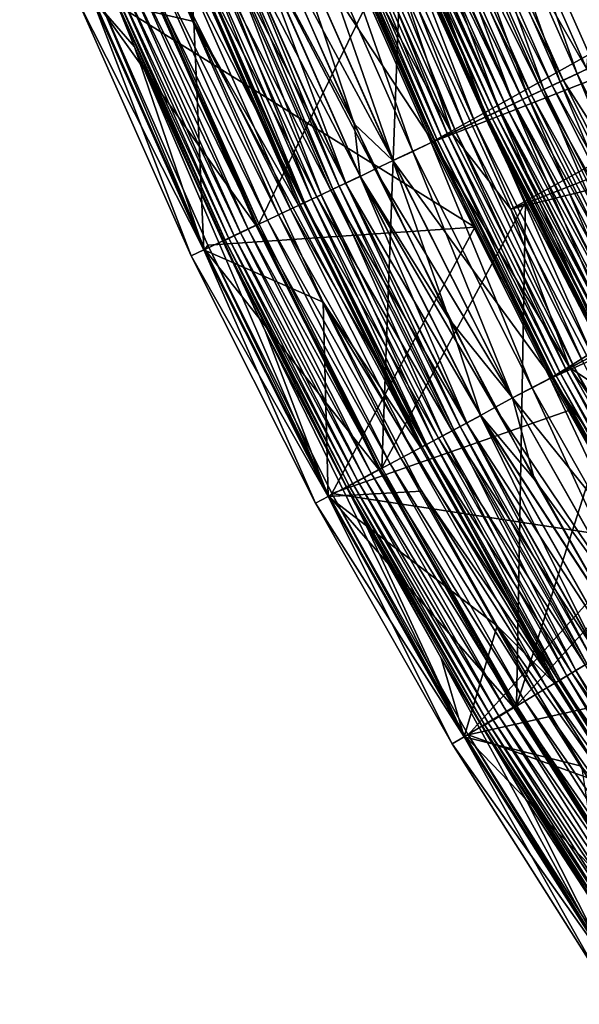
# Model space of a CAD drawing. Header units: metres. Extents: x -901 to 901, y -486 to 401.
# Tile 6 of 256: x -887 to -868, y -313 to -278. Entities that reach past the tile are written whole.
import ezdxf

# ---------------------------------------------------------------- set-up
doc = ezdxf.new("R2010")
doc.units = ezdxf.units.M

msp = doc.modelspace()

# ---------------------------------------------------------------- linework, layer by layer
at = {"layer": 'top'}
for points in [[(-870.985474, -271.255829, -617.90625), (-871.84082, -271.610138, -617.629578), (-867.317383, -279.53479, -617.90625)], [(-871.341309, -271.403229, -619.86853), (-870.722656, -271.146942, -619.966919), (-867.665527, -279.699463, -619.86853)], [(-867.317383, -279.53479, -617.90625), (-867.162903, -277.598694, -618), (-870.985474, -271.255829, -617.90625)], [(-870.722656, -271.146942, -619.966919), (-867.060181, -279.413116, -619.966919), (-867.665527, -279.699463, -619.86853)], [(-870.722656, -271.146942, -619.966919), (-867.162903, -277.598694, -620), (-867.060181, -279.413116, -619.966919)], [(-868.838867, -280.254517, -619.480652), (-872.540466, -271.899933, -619.480652), (-871.949524, -271.655151, -619.706055)], [(-871.84082, -271.610138, -617.629578), (-872.245361, -271.777679, -617.425049), (-868.154297, -279.930695, -617.629578)], [(-871.949524, -271.655151, -619.706055), (-871.341309, -271.403229, -619.86853), (-868.260681, -279.980988, -619.706055)], [(-868.260681, -279.980988, -619.706055), (-868.838867, -280.254517, -619.480652), (-871.949524, -271.655151, -619.706055)], [(-871.84082, -271.610138, -617.629578), (-868.154297, -279.930695, -617.629578), (-867.317383, -279.53479, -617.90625)], [(-871.341309, -271.403229, -619.86853), (-867.665527, -279.699463, -619.86853), (-868.260681, -279.980988, -619.706055)], [(-869.393799, -280.516998, -619.19397), (-873.107605, -272.134857, -619.19397), (-872.540466, -271.899933, -619.480652)], [(-872.989319, -272.085846, -616.894409), (-868.925781, -280.295624, -617.179138), (-872.629272, -271.936707, -617.179138)], [(-872.629272, -271.936707, -617.179138), (-868.55011, -280.11792, -617.425049), (-872.245361, -271.777679, -617.425049)], [(-872.629272, -271.936707, -617.179138), (-868.925781, -280.295624, -617.179138), (-868.55011, -280.11792, -617.425049)], [(-868.838867, -280.254517, -619.480652), (-869.393799, -280.516998, -619.19397), (-872.540466, -271.899933, -619.480652)], [(-872.245361, -271.777679, -617.425049), (-868.55011, -280.11792, -617.425049), (-868.154297, -279.930695, -617.629578)], [(-874.150635, -272.566895, -618.449951), (-873.645874, -272.357819, -618.849182), (-870.414368, -280.999756, -618.449951)], [(-869.899475, -280.756195, -616.218872), (-873.624451, -272.348907, -616.218872), (-873.893738, -272.46048, -615.834167)], [(-873.645874, -272.357819, -618.849182), (-873.107605, -272.134857, -619.19397), (-869.920471, -280.766144, -618.849182)], [(-873.645874, -272.357819, -618.849182), (-869.920471, -280.766144, -618.849182), (-870.414368, -280.999756, -618.449951)], [(-873.624451, -272.348907, -616.218872), (-869.603638, -280.616272, -616.573364), (-873.322083, -272.223694, -616.573364)], [(-873.624451, -272.348907, -616.218872), (-869.899475, -280.756195, -616.218872), (-869.603638, -280.616272, -616.573364)], [(-873.322083, -272.223694, -616.573364), (-869.278015, -280.46225, -616.894409), (-872.989319, -272.085846, -616.894409)], [(-873.322083, -272.223694, -616.573364), (-869.603638, -280.616272, -616.573364), (-869.278015, -280.46225, -616.894409)], [(-873.107605, -272.134857, -619.19397), (-869.393799, -280.516998, -619.19397), (-869.920471, -280.766144, -618.849182)], [(-872.989319, -272.085846, -616.894409), (-869.278015, -280.46225, -616.894409), (-868.925781, -280.295624, -617.179138)], [(-870.87085, -281.215698, -617.999878), (-874.617188, -272.760132, -617.999878), (-874.150635, -272.566895, -618.449951)], [(-870.736023, -281.151947, -614.5354), (-874.479431, -272.703064, -614.5354), (-874.594055, -272.750549, -614.067932)], [(-874.323547, -272.638519, -614.98877), (-874.479431, -272.703064, -614.5354), (-870.583557, -281.079803, -614.98877)], [(-874.479431, -272.703064, -614.5354), (-870.736023, -281.151947, -614.5354), (-870.583557, -281.079803, -614.98877)], [(-870.391785, -280.989105, -615.422974), (-874.127625, -272.557343, -615.422974), (-874.323547, -272.638519, -614.98877)], [(-870.583557, -281.079803, -614.98877), (-870.391785, -280.989105, -615.422974), (-874.323547, -272.638519, -614.98877)], [(-870.414368, -280.999756, -618.449951), (-870.87085, -281.215698, -617.999878), (-874.150635, -272.566895, -618.449951)], [(-873.893738, -272.46048, -615.834167), (-874.127625, -272.557343, -615.422974), (-870.162964, -280.880859, -615.834167)], [(-874.127625, -272.557343, -615.422974), (-870.391785, -280.989105, -615.422974), (-870.162964, -280.880859, -615.834167)], [(-870.162964, -280.880859, -615.834167), (-869.899475, -280.756195, -616.218872), (-873.893738, -272.46048, -615.834167)], [(-875.746521, -273.227936, -616.387024), (-875.41864, -273.092102, -616.963562), (-871.97583, -281.738403, -616.387024)], [(-875.41864, -273.092102, -616.963562), (-875.041077, -272.93573, -617.502808), (-871.655029, -281.586639, -616.963562)], [(-875.41864, -273.092102, -616.963562), (-871.655029, -281.586639, -616.963562), (-871.97583, -281.738403, -616.387024)], [(-871.285583, -281.411896, -617.502808), (-875.041077, -272.93573, -617.502808), (-874.617188, -272.760132, -617.999878)], [(-875.041077, -272.93573, -617.502808), (-871.285583, -281.411896, -617.502808), (-871.655029, -281.586639, -616.963562)], [(-874.594055, -272.750549, -614.067932), (-874.666626, -272.780609, -613.591614), (-870.848206, -281.204987, -614.067932)], [(-874.666626, -272.780609, -613.591614), (-873.888, -274.713715, -613.111694), (-870.919189, -281.238556, -613.591614)], [(-874.666626, -272.780609, -613.591614), (-870.919189, -281.238556, -613.591614), (-870.848206, -281.204987, -614.067932)], [(-870.87085, -281.215698, -617.999878), (-871.285583, -281.411896, -617.502808), (-874.617188, -272.760132, -617.999878)], [(-870.848206, -281.204987, -614.067932), (-870.736023, -281.151947, -614.5354), (-874.594055, -272.750549, -614.067932)], [(-876.400513, -273.49881, -614.487244), (-876.239807, -273.432251, -615.142639), (-872.615723, -282.041107, -614.487244)], [(-872.458496, -281.966705, -615.142639), (-876.239807, -273.432251, -615.142639), (-876.02124, -273.341736, -615.778259)], [(-876.239807, -273.432251, -615.142639), (-872.458496, -281.966705, -615.142639), (-872.615723, -282.041107, -614.487244)], [(-872.24469, -281.86557, -615.778259), (-876.02124, -273.341736, -615.778259), (-875.746521, -273.227936, -616.387024)], [(-872.24469, -281.86557, -615.778259), (-872.458496, -281.966705, -615.142639), (-876.02124, -273.341736, -615.778259)], [(-871.97583, -281.738403, -616.387024), (-872.24469, -281.86557, -615.778259), (-875.746521, -273.227936, -616.387024)], [(-876.502197, -273.540924, -613.819397), (-876.400513, -273.49881, -614.487244), (-872.71521, -282.088165, -613.819397)], [(-872.71521, -282.088165, -613.819397), (-875.726929, -275.499268, -613.146606), (-876.502197, -273.540924, -613.819397)], [(-876.400513, -273.49881, -614.487244), (-872.615723, -282.041107, -614.487244), (-872.71521, -282.088165, -613.819397)], [(-882.853394, -276.171661, -107.279144), (-878.932556, -285.016846, -107.279144), (-873.888, -274.713715, -613.111694)], [(-878.932556, -285.016846, -107.279144), (-874.582458, -293.659027, -107.279144), (-873.888, -274.713715, -613.111694)], [(-873.888, -274.713715, -613.111694), (-874.582458, -293.659027, -107.279144), (-869.498901, -284.24292, -613.111694)], [(-873.888, -274.713715, -613.111694), (-869.498901, -284.24292, -613.111694), (-870.919189, -281.238556, -613.591614)], [(-875.726929, -275.499268, -613.146606), (-871.290894, -285.130371, -613.146606), (-884.706909, -276.770447, -107.314049)], [(-871.290894, -285.130371, -613.146606), (-875.726929, -275.499268, -613.146606), (-872.71521, -282.088165, -613.819397)], [(-884.810852, -276.982483, -98), (-879.039856, -285.067627, -98), (-882.963013, -276.217102, -98)], [(-882.853394, -276.171661, -107.279144), (-882.963013, -276.217102, -98), (-878.932556, -285.016846, -107.279144)], [(-882.963013, -276.217102, -98), (-879.039856, -285.067627, -98), (-878.932556, -285.016846, -107.279144)], [(-884.810852, -276.982483, -98), (-884.706909, -276.770447, -107.314049), (-880.8479, -285.922729, -98)], [(-884.706909, -276.770447, -107.314049), (-880.742249, -285.774872, -107.314049), (-880.8479, -285.922729, -98)], [(-884.706909, -276.770447, -107.314049), (-871.290894, -285.130371, -613.146606), (-880.742249, -285.774872, -107.314049)], [(-884.810852, -276.982483, -98), (-880.8479, -285.922729, -98), (-879.039856, -285.067627, -98)], [(-868.260681, -279.980988, -619.706055), (-867.665527, -279.699463, -619.86853), (-864.165955, -288.109833, -619.706055)], [(-867.317383, -279.53479, -617.90625), (-868.154297, -279.930695, -617.629578), (-863.245728, -287.617859, -617.90625)], [(-867.665527, -279.699463, -619.86853), (-867.060181, -279.413116, -619.966919), (-863.585388, -287.799408, -619.86853)], [(-867.665527, -279.699463, -619.86853), (-863.585388, -287.799408, -619.86853), (-864.165955, -288.109833, -619.706055)], [(-864.730042, -288.411377, -619.480652), (-868.838867, -280.254517, -619.480652), (-868.260681, -279.980988, -619.706055)], [(-868.154297, -279.930695, -617.629578), (-868.55011, -280.11792, -617.425049), (-864.062195, -288.054352, -617.629578)], [(-864.165955, -288.109833, -619.706055), (-864.730042, -288.411377, -619.480652), (-868.260681, -279.980988, -619.706055)], [(-868.154297, -279.930695, -617.629578), (-864.062195, -288.054352, -617.629578), (-863.245728, -287.617859, -617.90625)], [(-865.271362, -288.700806, -619.19397), (-869.393799, -280.516998, -619.19397), (-868.838867, -280.254517, -619.480652)], [(-869.278015, -280.46225, -616.894409), (-864.814819, -288.456696, -617.179138), (-868.925781, -280.295624, -617.179138)], [(-868.925781, -280.295624, -617.179138), (-864.448303, -288.260773, -617.425049), (-868.55011, -280.11792, -617.425049)], [(-868.925781, -280.295624, -617.179138), (-864.814819, -288.456696, -617.179138), (-864.448303, -288.260773, -617.425049)], [(-864.730042, -288.411377, -619.480652), (-865.271362, -288.700806, -619.19397), (-868.838867, -280.254517, -619.480652)], [(-868.55011, -280.11792, -617.425049), (-864.448303, -288.260773, -617.425049), (-864.062195, -288.054352, -617.629578)], [(-870.414368, -280.999756, -618.449951), (-869.920471, -280.766144, -618.849182), (-866.266968, -289.233093, -618.449951)], [(-865.764709, -288.964539, -616.218872), (-869.899475, -280.756195, -616.218872), (-870.162964, -280.880859, -615.834167)], [(-869.920471, -280.766144, -618.849182), (-869.393799, -280.516998, -619.19397), (-865.785156, -288.975494, -618.849182)], [(-869.920471, -280.766144, -618.849182), (-865.785156, -288.975494, -618.849182), (-866.266968, -289.233093, -618.449951)], [(-869.899475, -280.756195, -616.218872), (-865.476074, -288.810242, -616.573364), (-869.603638, -280.616272, -616.573364)], [(-869.899475, -280.756195, -616.218872), (-865.764709, -288.964539, -616.218872), (-865.476074, -288.810242, -616.573364)], [(-869.603638, -280.616272, -616.573364), (-865.158447, -288.640442, -616.894409), (-869.278015, -280.46225, -616.894409)], [(-869.603638, -280.616272, -616.573364), (-865.476074, -288.810242, -616.573364), (-865.158447, -288.640442, -616.894409)], [(-869.393799, -280.516998, -619.19397), (-865.271362, -288.700806, -619.19397), (-865.785156, -288.975494, -618.849182)], [(-869.278015, -280.46225, -616.894409), (-865.158447, -288.640442, -616.894409), (-864.814819, -288.456696, -617.179138)], [(-866.712341, -289.471161, -617.999878), (-870.87085, -281.215698, -617.999878), (-870.414368, -280.999756, -618.449951)], [(-870.583557, -281.079803, -614.98877), (-870.736023, -281.151947, -614.5354), (-866.432068, -289.32132, -614.98877)], [(-866.244995, -289.221313, -615.422974), (-870.391785, -280.989105, -615.422974), (-870.583557, -281.079803, -614.98877)], [(-866.432068, -289.32132, -614.98877), (-866.244995, -289.221313, -615.422974), (-870.583557, -281.079803, -614.98877)], [(-866.266968, -289.233093, -618.449951), (-866.712341, -289.471161, -617.999878), (-870.414368, -280.999756, -618.449951)], [(-870.162964, -280.880859, -615.834167), (-870.391785, -280.989105, -615.422974), (-866.02179, -289.10199, -615.834167)], [(-870.391785, -280.989105, -615.422974), (-866.244995, -289.221313, -615.422974), (-866.02179, -289.10199, -615.834167)], [(-866.02179, -289.10199, -615.834167), (-865.764709, -288.964539, -616.218872), (-870.162964, -280.880859, -615.834167)], [(-871.655029, -281.586639, -616.963562), (-871.285583, -281.411896, -617.502808), (-867.477356, -289.880188, -616.963562)], [(-867.116943, -289.6875, -617.502808), (-871.285583, -281.411896, -617.502808), (-870.87085, -281.215698, -617.999878)], [(-871.285583, -281.411896, -617.502808), (-867.116943, -289.6875, -617.502808), (-867.477356, -289.880188, -616.963562)], [(-870.848206, -281.204987, -614.067932), (-870.919189, -281.238556, -613.591614), (-866.690247, -289.459381, -614.067932)], [(-870.919189, -281.238556, -613.591614), (-869.498901, -284.24292, -613.111694), (-866.75946, -289.496399, -613.591614)], [(-870.919189, -281.238556, -613.591614), (-866.75946, -289.496399, -613.591614), (-866.690247, -289.459381, -614.067932)], [(-866.712341, -289.471161, -617.999878), (-867.116943, -289.6875, -617.502808), (-870.87085, -281.215698, -617.999878)], [(-866.580811, -289.400879, -614.5354), (-870.736023, -281.151947, -614.5354), (-870.848206, -281.204987, -614.067932)], [(-866.690247, -289.459381, -614.067932), (-866.580811, -289.400879, -614.5354), (-870.848206, -281.204987, -614.067932)], [(-870.736023, -281.151947, -614.5354), (-866.580811, -289.400879, -614.5354), (-866.432068, -289.32132, -614.98877)], [(-868.052551, -290.187714, -615.778259), (-872.24469, -281.86557, -615.778259), (-871.97583, -281.738403, -616.387024)], [(-871.97583, -281.738403, -616.387024), (-871.655029, -281.586639, -616.963562), (-867.790344, -290.047485, -616.387024)], [(-867.790344, -290.047485, -616.387024), (-868.052551, -290.187714, -615.778259), (-871.97583, -281.738403, -616.387024)], [(-871.655029, -281.586639, -616.963562), (-867.477356, -289.880188, -616.963562), (-867.790344, -290.047485, -616.387024)], [(-872.71521, -282.088165, -613.819397), (-872.615723, -282.041107, -614.487244), (-868.511658, -290.433136, -613.819397)], [(-868.511658, -290.433136, -613.819397), (-871.290894, -285.130371, -613.146606), (-872.71521, -282.088165, -613.819397)], [(-872.615723, -282.041107, -614.487244), (-872.458496, -281.966705, -615.142639), (-868.414551, -290.381226, -614.487244)], [(-872.615723, -282.041107, -614.487244), (-868.414551, -290.381226, -614.487244), (-868.511658, -290.433136, -613.819397)], [(-868.261169, -290.299225, -615.142639), (-872.458496, -281.966705, -615.142639), (-872.24469, -281.86557, -615.778259)], [(-872.458496, -281.966705, -615.142639), (-868.261169, -290.299225, -615.142639), (-868.414551, -290.381226, -614.487244)], [(-868.052551, -290.187714, -615.778259), (-868.261169, -290.299225, -615.142639), (-872.24469, -281.86557, -615.778259)], [(-874.582458, -293.659027, -107.279144), (-869.813538, -302.077301, -107.279144), (-869.498901, -284.24292, -613.111694)], [(-869.498901, -284.24292, -613.111694), (-869.813538, -302.077301, -107.279144), (-866.165222, -290.666473, -613.111694)], [(-869.498901, -284.24292, -613.111694), (-866.165222, -290.666473, -613.111694), (-866.75946, -289.496399, -613.591614)], [(-880.8479, -285.922729, -98), (-874.687134, -293.714966, -98), (-879.039856, -285.067627, -98)], [(-871.290894, -285.130371, -613.146606), (-876.346313, -294.567963, -107.314049), (-880.742249, -285.774872, -107.314049)], [(-878.932556, -285.016846, -107.279144), (-879.039856, -285.067627, -98), (-874.582458, -293.659027, -107.279144)], [(-879.039856, -285.067627, -98), (-874.687134, -293.714966, -98), (-874.582458, -293.659027, -107.279144)], [(-871.290894, -285.130371, -613.146606), (-867.921997, -291.621796, -613.146606), (-876.346313, -294.567963, -107.314049)], [(-868.511658, -290.433136, -613.819397), (-867.921997, -291.621796, -613.146606), (-871.290894, -285.130371, -613.146606)], [(-880.8479, -285.922729, -98), (-880.742249, -285.774872, -107.314049), (-876.45105, -294.657776, -98)], [(-880.8479, -285.922729, -98), (-876.45105, -294.657776, -98), (-874.687134, -293.714966, -98)], [(-880.742249, -285.774872, -107.314049), (-876.346313, -294.567963, -107.314049), (-876.45105, -294.657776, -98)], [(-863.457825, -298.290436, -615.778259), (-868.052551, -290.187714, -615.778259), (-867.790344, -290.047485, -616.387024)], [(-867.790344, -290.047485, -616.387024), (-867.477356, -289.880188, -616.963562), (-863.202759, -298.137543, -616.387024)], [(-863.202759, -298.137543, -616.387024), (-863.457825, -298.290436, -615.778259), (-867.790344, -290.047485, -616.387024)], [(-868.511658, -290.433136, -613.819397), (-868.414551, -290.381226, -614.487244), (-863.904297, -298.558105, -613.819397)], [(-863.904297, -298.558105, -613.819397), (-865.322876, -296.247955, -613.146606), (-868.511658, -290.433136, -613.819397)], [(-865.322876, -296.247955, -613.146606), (-867.921997, -291.621796, -613.146606), (-868.511658, -290.433136, -613.819397)], [(-868.414551, -290.381226, -614.487244), (-868.261169, -290.299225, -615.142639), (-863.809875, -298.501526, -614.487244)], [(-868.414551, -290.381226, -614.487244), (-863.809875, -298.501526, -614.487244), (-863.904297, -298.558105, -613.819397)], [(-863.660645, -298.412048, -615.142639), (-868.261169, -290.299225, -615.142639), (-868.052551, -290.187714, -615.778259)], [(-868.261169, -290.299225, -615.142639), (-863.660645, -298.412048, -615.142639), (-863.809875, -298.501526, -614.487244)], [(-863.457825, -298.290436, -615.778259), (-863.660645, -298.412048, -615.142639), (-868.052551, -290.187714, -615.778259)], [(-869.813538, -302.077301, -107.279144), (-863.593323, -295.244293, -613.111694), (-866.165222, -290.666473, -613.111694)], [(-867.921997, -291.621796, -613.146606), (-865.322876, -296.247955, -613.146606), (-876.346313, -294.567963, -107.314049)], [(-874.582458, -293.659027, -107.279144), (-874.687134, -293.714966, -98), (-869.813538, -302.077301, -107.279144)], [(-876.45105, -294.657776, -98), (-869.915344, -302.138336, -98), (-874.687134, -293.714966, -98)], [(-874.687134, -293.714966, -98), (-869.915344, -302.138336, -98), (-869.813538, -302.077301, -107.279144)], [(-876.45105, -294.657776, -98), (-876.346313, -294.567963, -107.314049), (-871.630859, -303.166565, -98)], [(-876.45105, -294.657776, -98), (-871.630859, -303.166565, -98), (-869.915344, -302.138336, -98)], [(-876.346313, -294.567963, -107.314049), (-871.528687, -303.118561, -107.314049), (-871.630859, -303.166565, -98)], [(-876.346313, -294.567963, -107.314049), (-865.322876, -296.247955, -613.146606), (-871.528687, -303.118561, -107.314049)], [(-869.813538, -302.077301, -107.279144), (-864.637329, -310.251465, -107.279144), (-863.593323, -295.244293, -613.111694)], [(-865.322876, -296.247955, -613.146606), (-862.425171, -301.075378, -613.146606), (-871.528687, -303.118561, -107.314049)], [(-871.528687, -303.118561, -107.314049), (-862.425171, -301.075378, -613.146606), (-857.916626, -308.000275, -613.146606)], [(-871.630859, -303.166565, -98), (-864.736023, -310.317413, -98), (-869.915344, -302.138336, -98)], [(-869.813538, -302.077301, -107.279144), (-869.915344, -302.138336, -98), (-864.637329, -310.251465, -107.279144)], [(-869.915344, -302.138336, -98), (-864.736023, -310.317413, -98), (-864.637329, -310.251465, -107.279144)], [(-871.630859, -303.166565, -98), (-871.528687, -303.118561, -107.314049), (-866.398987, -311.428558, -98)], [(-871.630859, -303.166565, -98), (-866.398987, -311.428558, -98), (-864.736023, -310.317413, -98)], [(-871.528687, -303.118561, -107.314049), (-866.300659, -311.401764, -107.314049), (-866.398987, -311.428558, -98)], [(-871.528687, -303.118561, -107.314049), (-857.916626, -308.000275, -613.146606), (-866.300659, -311.401764, -107.314049)]]:
    msp.add_3dface(points, dxfattribs=at)
at = {"layer": 'top0'}
for points in [[(-828.724792, -257.528839, -32.47031), (-872.828491, -282.140686, -3.399924), (-876.485291, -273.91217, -3.399924)], [(-828.724792, -257.528839, -32.47031), (-827.292175, -260.656525, -32.469524), (-872.828491, -282.140686, -3.399924)], [(-870.017395, -284.498688, -0.803848), (-825.802856, -260.232513, -29.871416), (-874.420105, -274.93988, -0.803848)], [(-822.860046, -266.103302, -29.869116), (-825.802856, -260.232513, -29.871416), (-870.017395, -284.498688, -0.803848)], [(-827.292175, -260.656525, -32.469524), (-825.783569, -263.74826, -32.468487), (-872.828491, -282.140686, -3.399924)], [(-872.828491, -282.140686, -3.399924), (-825.783569, -263.74826, -32.468487), (-868.623962, -290.492249, -3.399924)], [(-825.783569, -263.74826, -32.468487), (-824.199768, -266.802155, -32.467205), (-868.623962, -290.492249, -3.399924)], [(-819.514832, -272.042908, -29.865801), (-822.860046, -266.103302, -29.869116), (-870.017395, -284.498688, -0.803848)], [(-868.623962, -290.492249, -3.399924), (-824.199768, -266.802155, -32.467205), (-822.541809, -269.816437, -32.465672)], [(-881.420349, -275.576935, -5.959025), (-881.231445, -277.849609, -87), (-885.247437, -267.673798, -87)], [(-881.231445, -277.849609, -87), (-884.845459, -276.995667, -87), (-885.247437, -267.673798, -87)], [(-883.339905, -278.750305, -5.947641), (-887.403076, -268.454834, -5.947641), (-884.845459, -276.995667, -87)], [(-887.403076, -268.454834, -5.947641), (-883.339905, -278.750305, -5.947641), (-884.160706, -276.712036, -5.365363)], [(-868.623962, -290.492249, -3.399924), (-822.541809, -269.816437, -32.465672), (-864.016663, -298.623444, -3.399924)], [(-819.514832, -272.042908, -29.865801), (-870.017395, -284.498688, -0.803848), (-866.673462, -290.941956, -0.803848)], [(-872.107422, -281.799591, -0.456723), (-875.881042, -273.282471, -0.456723), (-876.567688, -273.566895, -0.204445)], [(-872.107422, -281.799591, -0.456723), (-874.420105, -274.93988, -0.803848), (-875.881042, -273.282471, -0.456723)], [(-876.567688, -273.566895, -0.204445), (-878.00238, -274.161163), (-872.779236, -282.117371, -0.204445)], [(-872.779236, -282.117371, -0.204445), (-872.107422, -281.799591, -0.456723), (-876.567688, -273.566895, -0.204445)], [(-874.182373, -282.769135, -3), (-877.998657, -274.159637, -3), (-877.284912, -273.863953, -3.101714)], [(-873.481018, -282.449341, -3.101714), (-874.182373, -282.769135, -3), (-877.284912, -273.863953, -3.101714)], [(-877.284912, -273.863953, -3.101714), (-876.485291, -273.91217, -3.399924), (-873.481018, -282.449341, -3.101714)], [(-876.485291, -273.91217, -3.399924), (-872.828491, -282.140686, -3.399924), (-873.481018, -282.449341, -3.101714)], [(-879.196594, -274.655823, -3.056892), (-878.662598, -274.434631, -3), (-874.83197, -283.076385, -3)], [(-875.562561, -281.478333), (-878.648926, -274.428955), (-879.187134, -274.651917, -0.028766)], [(-877.998657, -274.159637, -3), (-874.182373, -282.769135, -3), (-878.662598, -274.434631, -3)], [(-878.662598, -274.434631, -3), (-874.182373, -282.769135, -3), (-874.83197, -283.076385, -3)], [(-878.00238, -274.161163), (-878.648926, -274.428955), (-875.562561, -281.478333)], [(-878.00238, -274.161163), (-875.562561, -281.478333), (-874.185974, -282.770844)], [(-878.00238, -274.161163), (-874.185974, -282.770844), (-872.779236, -282.117371, -0.204445)], [(-879.187134, -274.651917, -0.028766), (-879.722229, -274.873535, -0.114353), (-875.342285, -283.329773, -0.028766)], [(-875.856262, -283.572906, -3.22474), (-879.712402, -274.869476, -3.22474), (-879.196594, -274.655823, -3.056892)], [(-879.196594, -274.655823, -3.056892), (-874.83197, -283.076385, -3), (-875.351501, -283.334167, -3.056892)], [(-875.856262, -283.572906, -3.22474), (-879.196594, -274.655823, -3.056892), (-875.351501, -283.334167, -3.056892)], [(-875.342285, -283.329773, -0.028766), (-875.562561, -281.478333), (-879.187134, -274.651917, -0.028766)], [(-880.24823, -275.091431, -0.255695), (-880.759094, -275.303009, -0.451727), (-876.380493, -283.820892, -0.255695)], [(-876.72876, -283.985657, -3.865118), (-880.604187, -275.238861, -3.865118), (-880.187439, -275.066254, -3.497899)], [(-879.722229, -274.873535, -0.114353), (-880.24823, -275.091431, -0.255695), (-875.865845, -283.577454, -0.114353)], [(-880.24823, -275.091431, -0.255695), (-876.380493, -283.820892, -0.255695), (-875.865845, -283.577454, -0.114353)], [(-876.321045, -283.792786, -3.497899), (-880.187439, -275.066254, -3.497899), (-879.956238, -274.970459, -3.348771)], [(-876.72876, -283.985657, -3.865118), (-880.187439, -275.066254, -3.497899), (-876.321045, -283.792786, -3.497899)], [(-876.094788, -283.68576, -3.348771), (-879.956238, -274.970459, -3.348771), (-879.712402, -274.869476, -3.22474)], [(-876.321045, -283.792786, -3.497899), (-879.956238, -274.970459, -3.348771), (-876.094788, -283.68576, -3.348771)], [(-879.722229, -274.873535, -0.114353), (-875.865845, -283.577454, -0.114353), (-875.342285, -283.329773, -0.028766)], [(-876.094788, -283.68576, -3.348771), (-879.712402, -274.869476, -3.22474), (-875.856262, -283.572906, -3.22474)], [(-870.017395, -284.498688, -0.803848), (-874.420105, -274.93988, -0.803848), (-872.107422, -281.799591, -0.456723)], [(-881.249084, -275.505981, -0.70103), (-881.713867, -275.698517, -1.000777), (-877.359802, -284.284149, -0.70103)], [(-881.203552, -275.487122, -4.82471), (-877.471375, -284.336914, -5.381563), (-881.363098, -275.553223, -5.381563)], [(-880.759094, -275.303009, -0.451727), (-881.249084, -275.505981, -0.70103), (-876.880371, -284.057343, -0.451727)], [(-881.249084, -275.505981, -0.70103), (-877.359802, -284.284149, -0.70103), (-876.880371, -284.057343, -0.451727)], [(-880.947083, -275.38089, -4.312942), (-877.315247, -284.263062, -4.82471), (-881.203552, -275.487122, -4.82471)], [(-881.203552, -275.487122, -4.82471), (-877.315247, -284.263062, -4.82471), (-877.471375, -284.336914, -5.381563)], [(-877.06427, -284.144348, -4.312942), (-880.947083, -275.38089, -4.312942), (-880.604187, -275.238861, -3.865118)], [(-877.315247, -284.263062, -4.82471), (-880.947083, -275.38089, -4.312942), (-877.06427, -284.144348, -4.312942)], [(-880.759094, -275.303009, -0.451727), (-876.880371, -284.057343, -0.451727), (-876.380493, -283.820892, -0.255695)], [(-877.06427, -284.144348, -4.312942), (-880.604187, -275.238861, -3.865118), (-876.72876, -283.985657, -3.865118)], [(-882.149353, -275.878906, -1.34779), (-882.551453, -276.045471, -1.738888), (-878.240723, -284.700836, -1.34779)], [(-881.713867, -275.698517, -1.000777), (-882.149353, -275.878906, -1.34779), (-877.814575, -284.499268, -1.000777)], [(-882.149353, -275.878906, -1.34779), (-878.240723, -284.700836, -1.34779), (-877.814575, -284.499268, -1.000777)], [(-881.713867, -275.698517, -1.000777), (-877.814575, -284.499268, -1.000777), (-877.359802, -284.284149, -0.70103)], [(-877.530334, -284.352631, -5.959025), (-881.420349, -275.576935, -5.959025), (-881.363098, -275.553223, -5.381563)], [(-881.420349, -275.576935, -5.959025), (-877.530334, -284.352631, -5.959025), (-881.231445, -277.849609, -87)], [(-881.363098, -275.553223, -5.381563), (-877.471375, -284.336914, -5.381563), (-877.530334, -284.352631, -5.959025)], [(-882.916321, -276.196564, -2.170691), (-883.240662, -276.330933, -2.639013), (-878.991089, -285.055786, -2.170691)], [(-882.551453, -276.045471, -1.738888), (-882.916321, -276.196564, -2.170691), (-878.634155, -284.886932, -1.738888)], [(-882.916321, -276.196564, -2.170691), (-878.991089, -285.055786, -2.170691), (-878.634155, -284.886932, -1.738888)], [(-882.551453, -276.045471, -1.738888), (-878.634155, -284.886932, -1.738888), (-878.240723, -284.700836, -1.34779)], [(-883.756287, -276.544495, -3.667668), (-883.941833, -276.621368, -4.218875), (-879.812927, -285.44458, -3.667668)], [(-883.521667, -276.447327, -3.139467), (-883.756287, -276.544495, -3.667668), (-879.583435, -285.335999, -3.139467)], [(-883.756287, -276.544495, -3.667668), (-879.812927, -285.44458, -3.667668), (-879.583435, -285.335999, -3.139467)], [(-883.240662, -276.330933, -2.639013), (-883.521667, -276.447327, -3.139467), (-879.308472, -285.205933, -2.639013)], [(-883.521667, -276.447327, -3.139467), (-879.583435, -285.335999, -3.139467), (-879.308472, -285.205933, -2.639013)], [(-883.240662, -276.330933, -2.639013), (-879.308472, -285.205933, -2.639013), (-878.991089, -285.055786, -2.170691)], [(-884.076965, -276.677338, -4.786941), (-884.160706, -276.712036, -5.365363), (-880.12677, -285.593018, -4.786941)], [(-884.160706, -276.712036, -5.365363), (-880.208679, -285.631775, -5.365363), (-880.12677, -285.593018, -4.786941)], [(-884.160706, -276.712036, -5.365363), (-883.339905, -278.750305, -5.947641), (-880.208679, -285.631775, -5.365363)], [(-883.941833, -276.621368, -4.218875), (-884.076965, -276.677338, -4.786941), (-879.994507, -285.530457, -4.218875)], [(-884.076965, -276.677338, -4.786941), (-880.12677, -285.593018, -4.786941), (-879.994507, -285.530457, -4.218875)], [(-883.941833, -276.621368, -4.218875), (-879.994507, -285.530457, -4.218875), (-879.812927, -285.44458, -3.667668)], [(-880.881775, -285.937714, -87), (-884.845459, -276.995667, -87), (-881.231445, -277.849609, -87)], [(-883.339905, -278.750305, -5.947641), (-884.845459, -276.995667, -87), (-880.881775, -285.937714, -87)], [(-877.530334, -284.352631, -5.959025), (-873.214417, -292.92688, -5.959025), (-881.231445, -277.849609, -87)], [(-881.231445, -277.849609, -87), (-873.214417, -292.92688, -5.959025), (-876.654785, -287.785858, -87)], [(-876.654785, -287.785858, -87), (-880.881775, -285.937714, -87), (-881.231445, -277.849609, -87)], [(-878.709412, -288.803375, -5.947641), (-883.339905, -278.750305, -5.947641), (-876.484009, -294.6745, -87)], [(-876.484009, -294.6745, -87), (-883.339905, -278.750305, -5.947641), (-880.881775, -285.937714, -87)], [(-883.339905, -278.750305, -5.947641), (-878.709412, -288.803375, -5.947641), (-880.208679, -285.631775, -5.365363)], [(-872.197021, -288.398773), (-875.562561, -281.478333), (-875.342285, -283.329773, -0.028766)], [(-875.562561, -281.478333), (-872.197021, -288.398773), (-874.185974, -282.770844)], [(-867.91864, -290.115173, -0.456723), (-872.107422, -281.799591, -0.456723), (-872.779236, -282.117371, -0.204445)], [(-867.91864, -290.115173, -0.456723), (-870.017395, -284.498688, -0.803848), (-872.107422, -281.799591, -0.456723)], [(-872.779236, -282.117371, -0.204445), (-874.185974, -282.770844), (-868.574036, -290.465576, -0.204445)], [(-873.481018, -282.449341, -3.101714), (-872.828491, -282.140686, -3.399924), (-869.258667, -290.831573, -3.101714)], [(-872.828491, -282.140686, -3.399924), (-868.623962, -290.492249, -3.399924), (-869.258667, -290.831573, -3.101714)], [(-868.574036, -290.465576, -0.204445), (-867.91864, -290.115173, -0.456723), (-872.779236, -282.117371, -0.204445)], [(-869.948181, -291.181, -3), (-874.182373, -282.769135, -3), (-873.481018, -282.449341, -3.101714)], [(-869.258667, -290.831573, -3.101714), (-869.948181, -291.181, -3), (-873.481018, -282.449341, -3.101714)], [(-874.182373, -282.769135, -3), (-869.948181, -291.181, -3), (-874.83197, -283.076385, -3)], [(-874.185974, -282.770844), (-872.197021, -288.398773), (-869.95166, -291.182892)], [(-874.185974, -282.770844), (-869.95166, -291.182892), (-868.574036, -290.465576, -0.204445)], [(-874.83197, -283.076385, -3), (-870.581909, -291.519775, -3), (-875.351501, -283.334167, -3.056892)], [(-874.83197, -283.076385, -3), (-869.948181, -291.181, -3), (-870.581909, -291.519775, -3)], [(-875.342285, -283.329773, -0.028766), (-875.865845, -283.577454, -0.114353), (-871.074402, -291.802338, -0.028766)], [(-871.575806, -292.070404, -3.22474), (-875.856262, -283.572906, -3.22474), (-875.351501, -283.334167, -3.056892)], [(-875.351501, -283.334167, -3.056892), (-870.581909, -291.519775, -3), (-871.083435, -291.807159, -3.056892)], [(-871.575806, -292.070404, -3.22474), (-875.351501, -283.334167, -3.056892), (-871.083435, -291.807159, -3.056892)], [(-871.074402, -291.802338, -0.028766), (-872.197021, -288.398773), (-875.342285, -283.329773, -0.028766)], [(-876.380493, -283.820892, -0.255695), (-876.880371, -284.057343, -0.451727), (-872.08728, -292.343811, -0.255695)], [(-872.427002, -292.525482, -3.865118), (-876.72876, -283.985657, -3.865118), (-876.321045, -283.792786, -3.497899)], [(-875.865845, -283.577454, -0.114353), (-876.380493, -283.820892, -0.255695), (-871.585205, -292.075409, -0.114353)], [(-876.380493, -283.820892, -0.255695), (-872.08728, -292.343811, -0.255695), (-871.585205, -292.075409, -0.114353)], [(-872.029236, -292.312805, -3.497899), (-876.321045, -283.792786, -3.497899), (-876.094788, -283.68576, -3.348771)], [(-872.427002, -292.525482, -3.865118), (-876.321045, -283.792786, -3.497899), (-872.029236, -292.312805, -3.497899)], [(-871.808533, -292.194794, -3.348771), (-876.094788, -283.68576, -3.348771), (-875.856262, -283.572906, -3.22474)], [(-872.029236, -292.312805, -3.497899), (-876.094788, -283.68576, -3.348771), (-871.808533, -292.194794, -3.348771)], [(-875.865845, -283.577454, -0.114353), (-871.585205, -292.075409, -0.114353), (-871.074402, -291.802338, -0.028766)], [(-871.808533, -292.194794, -3.348771), (-875.856262, -283.572906, -3.22474), (-871.575806, -292.070404, -3.22474)], [(-876.880371, -284.057343, -0.451727), (-877.359802, -284.284149, -0.70103), (-872.57489, -292.604523, -0.451727)], [(-872.999146, -292.83136, -4.82471), (-877.315247, -284.263062, -4.82471), (-877.06427, -284.144348, -4.312942)], [(-872.754333, -292.700439, -4.312942), (-877.06427, -284.144348, -4.312942), (-876.72876, -283.985657, -3.865118)], [(-872.999146, -292.83136, -4.82471), (-877.06427, -284.144348, -4.312942), (-872.754333, -292.700439, -4.312942)], [(-876.880371, -284.057343, -0.451727), (-872.57489, -292.604523, -0.451727), (-872.08728, -292.343811, -0.255695)], [(-872.754333, -292.700439, -4.312942), (-876.72876, -283.985657, -3.865118), (-872.427002, -292.525482, -3.865118)], [(-877.814575, -284.499268, -1.000777), (-878.240723, -284.700836, -1.34779), (-873.486328, -293.091797, -1.000777)], [(-877.359802, -284.284149, -0.70103), (-877.814575, -284.499268, -1.000777), (-873.042664, -292.854584, -0.70103)], [(-877.814575, -284.499268, -1.000777), (-873.486328, -293.091797, -1.000777), (-873.042664, -292.854584, -0.70103)], [(-877.471375, -284.336914, -5.381563), (-873.214417, -292.92688, -5.959025), (-877.530334, -284.352631, -5.959025)], [(-877.315247, -284.263062, -4.82471), (-873.151489, -292.912781, -5.381563), (-877.471375, -284.336914, -5.381563)], [(-877.471375, -284.336914, -5.381563), (-873.151489, -292.912781, -5.381563), (-873.214417, -292.92688, -5.959025)], [(-877.359802, -284.284149, -0.70103), (-873.042664, -292.854584, -0.70103), (-872.57489, -292.604523, -0.451727)], [(-873.151489, -292.912781, -5.381563), (-877.315247, -284.263062, -4.82471), (-872.999146, -292.83136, -4.82471)], [(-867.91864, -290.115173, -0.456723), (-866.673462, -290.941956, -0.803848), (-870.017395, -284.498688, -0.803848)], [(-878.634155, -284.886932, -1.738888), (-878.991089, -285.055786, -2.170691), (-874.285828, -293.519226, -1.738888)], [(-878.240723, -284.700836, -1.34779), (-878.634155, -284.886932, -1.738888), (-873.901978, -293.314026, -1.34779)], [(-878.634155, -284.886932, -1.738888), (-874.285828, -293.519226, -1.738888), (-873.901978, -293.314026, -1.34779)], [(-878.240723, -284.700836, -1.34779), (-873.901978, -293.314026, -1.34779), (-873.486328, -293.091797, -1.000777)], [(-879.308472, -285.205933, -2.639013), (-879.583435, -285.335999, -3.139467), (-874.943665, -293.870941, -2.639013)], [(-878.991089, -285.055786, -2.170691), (-879.308472, -285.205933, -2.639013), (-874.634033, -293.705383, -2.170691)], [(-879.308472, -285.205933, -2.639013), (-874.943665, -293.870941, -2.639013), (-874.634033, -293.705383, -2.170691)], [(-878.991089, -285.055786, -2.170691), (-874.634033, -293.705383, -2.170691), (-874.285828, -293.519226, -1.738888)], [(-880.12677, -285.593018, -4.786941), (-880.208679, -285.631775, -5.365363), (-875.741943, -294.297729, -4.786941)], [(-880.208679, -285.631775, -5.365363), (-875.821899, -294.340454, -5.365363), (-875.741943, -294.297729, -4.786941)], [(-880.208679, -285.631775, -5.365363), (-878.709412, -288.803375, -5.947641), (-875.821899, -294.340454, -5.365363)], [(-879.994507, -285.530457, -4.218875), (-880.12677, -285.593018, -4.786941), (-875.612915, -294.228729, -4.218875)], [(-880.12677, -285.593018, -4.786941), (-875.741943, -294.297729, -4.786941), (-875.612915, -294.228729, -4.218875)], [(-879.812927, -285.44458, -3.667668), (-879.994507, -285.530457, -4.218875), (-875.435791, -294.134033, -3.667668)], [(-879.994507, -285.530457, -4.218875), (-875.612915, -294.228729, -4.218875), (-875.435791, -294.134033, -3.667668)], [(-879.583435, -285.335999, -3.139467), (-879.812927, -285.44458, -3.667668), (-875.211914, -294.014313, -3.139467)], [(-879.812927, -285.44458, -3.667668), (-875.435791, -294.134033, -3.667668), (-875.211914, -294.014313, -3.139467)], [(-879.583435, -285.335999, -3.139467), (-875.211914, -294.014313, -3.139467), (-874.943665, -293.870941, -2.639013)], [(-876.484009, -294.6745, -87), (-880.881775, -285.937714, -87), (-876.654785, -287.785858, -87)], [(-873.214417, -292.92688, -5.959025), (-868.482971, -301.279022, -5.959025), (-876.654785, -287.785858, -87)], [(-876.654785, -287.785858, -87), (-868.482971, -301.279022, -5.959025), (-873.18042, -294.480408, -87)], [(-873.18042, -294.480408, -87), (-876.484009, -294.6745, -87), (-876.654785, -287.785858, -87)], [(-871.074402, -291.802338, -0.028766), (-869.17511, -294.073578), (-872.197021, -288.398773)], [(-872.197021, -288.398773), (-869.17511, -294.073578), (-869.95166, -291.182892)], [(-871.662903, -303.184967, -87), (-875.194641, -295.575745, -5.947641), (-878.709412, -288.803375, -5.947641)], [(-871.662903, -303.184967, -87), (-878.709412, -288.803375, -5.947641), (-876.484009, -294.6745, -87)], [(-878.709412, -288.803375, -5.947641), (-875.194641, -295.575745, -5.947641), (-875.821899, -294.340454, -5.365363)], [(-863.327515, -298.211517, -0.456723), (-867.91864, -290.115173, -0.456723), (-868.574036, -290.465576, -0.204445)], [(-863.327515, -298.211517, -0.456723), (-864.093689, -295.533813, -0.803848), (-867.91864, -290.115173, -0.456723)], [(-864.093689, -295.533813, -0.803848), (-866.673462, -290.941956, -0.803848), (-867.91864, -290.115173, -0.456723)], [(-868.574036, -290.465576, -0.204445), (-869.95166, -291.182892), (-863.964905, -298.593658, -0.204445)], [(-869.258667, -290.831573, -3.101714), (-868.623962, -290.492249, -3.399924), (-864.630737, -298.992828, -3.101714)], [(-868.623962, -290.492249, -3.399924), (-864.016663, -298.623444, -3.399924), (-864.630737, -298.992828, -3.101714)], [(-863.964905, -298.593658, -0.204445), (-863.327515, -298.211517, -0.456723), (-868.574036, -290.465576, -0.204445)], [(-865.306335, -299.375, -3), (-869.948181, -291.181, -3), (-869.258667, -290.831573, -3.101714)], [(-864.630737, -298.992828, -3.101714), (-865.306335, -299.375, -3), (-869.258667, -290.831573, -3.101714)], [(-869.948181, -291.181, -3), (-865.306335, -299.375, -3), (-870.581909, -291.519775, -3)], [(-869.95166, -291.182892), (-869.17511, -294.073578), (-865.309753, -299.377045)], [(-869.95166, -291.182892), (-865.309753, -299.377045), (-863.964905, -298.593658, -0.204445)], [(-870.581909, -291.519775, -3), (-865.922729, -299.744446, -3), (-871.083435, -291.807159, -3.056892)], [(-870.581909, -291.519775, -3), (-865.306335, -299.375, -3), (-865.922729, -299.744446, -3)], [(-871.074402, -291.802338, -0.028766), (-871.585205, -292.075409, -0.114353), (-866.396606, -300.051514, -0.028766)], [(-866.884277, -300.343842, -3.22474), (-871.575806, -292.070404, -3.22474), (-871.083435, -291.807159, -3.056892)], [(-871.083435, -291.807159, -3.056892), (-865.922729, -299.744446, -3), (-866.405396, -300.056763, -3.056892)], [(-866.884277, -300.343842, -3.22474), (-871.083435, -291.807159, -3.056892), (-866.405396, -300.056763, -3.056892)], [(-866.396606, -300.051514, -0.028766), (-866.06665, -299.475098), (-871.074402, -291.802338, -0.028766)], [(-866.06665, -299.475098), (-869.17511, -294.073578), (-871.074402, -291.802338, -0.028766)], [(-871.585205, -292.075409, -0.114353), (-872.08728, -292.343811, -0.255695), (-866.893372, -300.349304, -0.114353)], [(-867.325256, -300.608246, -3.497899), (-872.029236, -292.312805, -3.497899), (-871.808533, -292.194794, -3.348771)], [(-867.110596, -300.479523, -3.348771), (-871.808533, -292.194794, -3.348771), (-871.575806, -292.070404, -3.22474)], [(-867.325256, -300.608246, -3.497899), (-871.808533, -292.194794, -3.348771), (-867.110596, -300.479523, -3.348771)], [(-871.585205, -292.075409, -0.114353), (-866.893372, -300.349304, -0.114353), (-866.396606, -300.051514, -0.028766)], [(-867.110596, -300.479523, -3.348771), (-871.575806, -292.070404, -3.22474), (-866.884277, -300.343842, -3.22474)], [(-872.57489, -292.604523, -0.451727), (-873.042664, -292.854584, -0.70103), (-867.855896, -300.926361, -0.451727)], [(-868.030396, -301.030975, -4.312942), (-872.754333, -292.700439, -4.312942), (-872.427002, -292.525482, -3.865118)], [(-872.08728, -292.343811, -0.255695), (-872.57489, -292.604523, -0.451727), (-867.381653, -300.642059, -0.255695)], [(-872.57489, -292.604523, -0.451727), (-867.855896, -300.926361, -0.451727), (-867.381653, -300.642059, -0.255695)], [(-867.712097, -300.840149, -3.865118), (-872.427002, -292.525482, -3.865118), (-872.029236, -292.312805, -3.497899)], [(-868.030396, -301.030975, -4.312942), (-872.427002, -292.525482, -3.865118), (-867.712097, -300.840149, -3.865118)], [(-872.08728, -292.343811, -0.255695), (-867.381653, -300.642059, -0.255695), (-866.893372, -300.349304, -0.114353)], [(-867.712097, -300.840149, -3.865118), (-872.029236, -292.312805, -3.497899), (-867.325256, -300.608246, -3.497899)], [(-873.042664, -292.854584, -0.70103), (-873.486328, -293.091797, -1.000777), (-868.310791, -301.199097, -0.70103)], [(-873.151489, -292.912781, -5.381563), (-868.482971, -301.279022, -5.959025), (-873.214417, -292.92688, -5.959025)], [(-868.416626, -301.262543, -5.381563), (-873.151489, -292.912781, -5.381563), (-872.999146, -292.83136, -4.82471)], [(-868.482971, -301.279022, -5.959025), (-873.151489, -292.912781, -5.381563), (-868.416626, -301.262543, -5.381563)], [(-873.042664, -292.854584, -0.70103), (-868.310791, -301.199097, -0.70103), (-867.855896, -300.926361, -0.451727)], [(-868.268494, -301.173737, -4.82471), (-872.999146, -292.83136, -4.82471), (-872.754333, -292.700439, -4.312942)], [(-868.416626, -301.262543, -5.381563), (-872.999146, -292.83136, -4.82471), (-868.268494, -301.173737, -4.82471)], [(-868.268494, -301.173737, -4.82471), (-872.754333, -292.700439, -4.312942), (-868.030396, -301.030975, -4.312942)], [(-873.901978, -293.314026, -1.34779), (-874.285828, -293.519226, -1.738888), (-869.146545, -301.700134, -1.34779)], [(-873.486328, -293.091797, -1.000777), (-873.901978, -293.314026, -1.34779), (-868.742249, -301.457764, -1.000777)], [(-873.901978, -293.314026, -1.34779), (-869.146545, -301.700134, -1.34779), (-868.742249, -301.457764, -1.000777)], [(-873.486328, -293.091797, -1.000777), (-868.742249, -301.457764, -1.000777), (-868.310791, -301.199097, -0.70103)], [(-874.285828, -293.519226, -1.738888), (-874.634033, -293.705383, -2.170691), (-869.519836, -301.92392, -1.738888)], [(-874.285828, -293.519226, -1.738888), (-869.519836, -301.92392, -1.738888), (-869.146545, -301.700134, -1.34779)], [(-875.211914, -294.014313, -3.139467), (-875.435791, -294.134033, -3.667668), (-870.420471, -302.463867, -3.139467)], [(-874.943665, -293.870941, -2.639013), (-875.211914, -294.014313, -3.139467), (-870.159607, -302.307495, -2.639013)], [(-875.211914, -294.014313, -3.139467), (-870.420471, -302.463867, -3.139467), (-870.159607, -302.307495, -2.639013)], [(-874.634033, -293.705383, -2.170691), (-874.943665, -293.870941, -2.639013), (-869.858521, -302.126953, -2.170691)], [(-874.943665, -293.870941, -2.639013), (-870.159607, -302.307495, -2.639013), (-869.858521, -302.126953, -2.170691)], [(-874.634033, -293.705383, -2.170691), (-869.858521, -302.126953, -2.170691), (-869.519836, -301.92392, -1.738888)], [(-875.741943, -294.297729, -4.786941), (-875.821899, -294.340454, -5.365363), (-870.935974, -302.772949, -4.786941)], [(-875.821899, -294.340454, -5.365363), (-871.013733, -302.81955, -5.365363), (-870.935974, -302.772949, -4.786941)], [(-875.821899, -294.340454, -5.365363), (-875.194641, -295.575745, -5.947641), (-872.483032, -300.40213, -5.947641)], [(-875.821899, -294.340454, -5.365363), (-872.483032, -300.40213, -5.947641), (-871.013733, -302.81955, -5.365363)], [(-875.612915, -294.228729, -4.218875), (-875.741943, -294.297729, -4.786941), (-870.810486, -302.697693, -4.218875)], [(-875.741943, -294.297729, -4.786941), (-870.935974, -302.772949, -4.786941), (-870.810486, -302.697693, -4.218875)], [(-875.435791, -294.134033, -3.667668), (-875.612915, -294.228729, -4.218875), (-870.638245, -302.594421, -3.667668)], [(-875.612915, -294.228729, -4.218875), (-870.810486, -302.697693, -4.218875), (-870.638245, -302.594421, -3.667668)], [(-875.435791, -294.134033, -3.667668), (-870.638245, -302.594421, -3.667668), (-870.420471, -302.463867, -3.139467)], [(-869.17511, -294.073578), (-866.06665, -299.475098), (-865.309753, -299.377045)], [(-876.484009, -294.6745, -87), (-873.18042, -294.480408, -87), (-870.5, -299.251373, -87)], [(-871.662903, -303.184967, -87), (-876.484009, -294.6745, -87), (-870.5, -299.251373, -87)], [(-868.482971, -301.279022, -5.959025), (-870.5, -299.251373, -87), (-873.18042, -294.480408, -87)], [(-872.483032, -300.40213, -5.947641), (-875.194641, -295.575745, -5.947641), (-871.662903, -303.184967, -87)], [(-871.662903, -303.184967, -87), (-870.5, -299.251373, -87), (-867.511536, -304.229919, -87)], [(-868.482971, -301.279022, -5.959025), (-863.347473, -309.388947, -5.959025), (-870.5, -299.251373, -87)], [(-863.347473, -309.388947, -5.959025), (-867.511536, -304.229919, -87), (-870.5, -299.251373, -87)], [(-869.4599, -305.438568, -5.947641), (-872.483032, -300.40213, -5.947641), (-866.429993, -311.448639, -87)], [(-866.429993, -311.448639, -87), (-872.483032, -300.40213, -5.947641), (-871.662903, -303.184967, -87)], [(-872.483032, -300.40213, -5.947641), (-869.4599, -305.438568, -5.947641), (-871.013733, -302.81955, -5.365363)], [(-867.381653, -300.642059, -0.255695), (-867.855896, -300.926361, -0.451727), (-862.276794, -308.697449, -0.255695)], [(-862.597107, -308.91153, -3.865118), (-867.712097, -300.840149, -3.865118), (-867.325256, -300.608246, -3.497899)], [(-867.855896, -300.926361, -0.451727), (-868.310791, -301.199097, -0.70103), (-862.736511, -309.0047, -0.451727)], [(-862.905701, -309.117767, -4.312942), (-868.030396, -301.030975, -4.312942), (-867.712097, -300.840149, -3.865118)], [(-867.855896, -300.926361, -0.451727), (-862.736511, -309.0047, -0.451727), (-862.276794, -308.697449, -0.255695)], [(-862.905701, -309.117767, -4.312942), (-867.712097, -300.840149, -3.865118), (-862.597107, -308.91153, -3.865118)], [(-868.310791, -301.199097, -0.70103), (-868.742249, -301.457764, -1.000777), (-863.17749, -309.299408, -0.70103)], [(-863.347473, -309.388947, -5.959025), (-868.482971, -301.279022, -5.959025), (-868.416626, -301.262543, -5.381563)], [(-863.28009, -309.367981, -5.381563), (-868.416626, -301.262543, -5.381563), (-868.268494, -301.173737, -4.82471)], [(-863.347473, -309.388947, -5.959025), (-868.416626, -301.262543, -5.381563), (-863.28009, -309.367981, -5.381563)], [(-868.310791, -301.199097, -0.70103), (-863.17749, -309.299408, -0.70103), (-862.736511, -309.0047, -0.451727)], [(-863.136536, -309.272034, -4.82471), (-868.268494, -301.173737, -4.82471), (-868.030396, -301.030975, -4.312942)], [(-863.28009, -309.367981, -5.381563), (-868.268494, -301.173737, -4.82471), (-863.136536, -309.272034, -4.82471)], [(-863.136536, -309.272034, -4.82471), (-868.030396, -301.030975, -4.312942), (-862.905701, -309.117767, -4.312942)], [(-868.742249, -301.457764, -1.000777), (-869.146545, -301.700134, -1.34779), (-863.595764, -309.578949, -1.000777)], [(-868.742249, -301.457764, -1.000777), (-863.595764, -309.578949, -1.000777), (-863.17749, -309.299408, -0.70103)], [(-869.519836, -301.92392, -1.738888), (-869.858521, -302.126953, -2.170691), (-864.349487, -310.082672, -1.738888)], [(-869.146545, -301.700134, -1.34779), (-869.519836, -301.92392, -1.738888), (-863.987671, -309.840851, -1.34779)], [(-869.519836, -301.92392, -1.738888), (-864.349487, -310.082672, -1.738888), (-863.987671, -309.840851, -1.34779)], [(-869.146545, -301.700134, -1.34779), (-863.987671, -309.840851, -1.34779), (-863.595764, -309.578949, -1.000777)], [(-870.159607, -302.307495, -2.639013), (-870.420471, -302.463867, -3.139467), (-864.969727, -310.497192, -2.639013)], [(-869.858521, -302.126953, -2.170691), (-870.159607, -302.307495, -2.639013), (-864.677795, -310.302094, -2.170691)], [(-870.159607, -302.307495, -2.639013), (-864.969727, -310.497192, -2.639013), (-864.677795, -310.302094, -2.170691)], [(-869.858521, -302.126953, -2.170691), (-864.677795, -310.302094, -2.170691), (-864.349487, -310.082672, -1.738888)], [(-870.810486, -302.697693, -4.218875), (-870.935974, -302.772949, -4.786941), (-865.600647, -310.918854, -4.218875)], [(-870.638245, -302.594421, -3.667668), (-870.810486, -302.697693, -4.218875), (-865.433655, -310.807251, -3.667668)], [(-870.810486, -302.697693, -4.218875), (-865.600647, -310.918854, -4.218875), (-865.433655, -310.807251, -3.667668)], [(-870.420471, -302.463867, -3.139467), (-870.638245, -302.594421, -3.667668), (-865.222534, -310.666168, -3.139467)], [(-870.638245, -302.594421, -3.667668), (-865.433655, -310.807251, -3.667668), (-865.222534, -310.666168, -3.139467)], [(-870.420471, -302.463867, -3.139467), (-865.222534, -310.666168, -3.139467), (-864.969727, -310.497192, -2.639013)], [(-870.935974, -302.772949, -4.786941), (-871.013733, -302.81955, -5.365363), (-865.72229, -311.000153, -4.786941)], [(-871.013733, -302.81955, -5.365363), (-865.797607, -311.050507, -5.365363), (-865.72229, -311.000153, -4.786941)], [(-871.013733, -302.81955, -5.365363), (-869.4599, -305.438568, -5.947641), (-865.797607, -311.050507, -5.365363)], [(-870.935974, -302.772949, -4.786941), (-865.72229, -311.000153, -4.786941), (-865.600647, -310.918854, -4.218875)], [(-866.429993, -311.448639, -87), (-871.662903, -303.184967, -87), (-867.511536, -304.229919, -87)], [(-864.756287, -312.66333, -5.947641), (-869.4599, -305.438568, -5.947641), (-866.429993, -311.448639, -87)], [(-865.797607, -311.050507, -5.365363), (-869.4599, -305.438568, -5.947641), (-864.756287, -312.66333, -5.947641)]]:
    msp.add_3dface(points, dxfattribs=at)
at = {"layer": 'top01'}
for points in [[(-884.845459, -276.995667, -105), (-880.881775, -285.937714, -105), (-885.307434, -277.187012, -105)], [(-885.307434, -277.187012, -80), (-881.33374, -286.151489, -80), (-884.845459, -276.995667, -80)], [(-880.881775, -285.937714, -105), (-881.33374, -286.151489, -105), (-885.307434, -277.187012, -105)], [(-885.307434, -277.187012, -105), (-881.33374, -286.151489, -105), (-885.307434, -277.187012, -80)], [(-881.33374, -286.151489, -105), (-881.33374, -286.151489, -80), (-885.307434, -277.187012, -80)], [(-880.881775, -285.937714, -105), (-884.845459, -276.995667, -105), (-880.881775, -285.937714, -80)], [(-884.845459, -276.995667, -105), (-884.845459, -276.995667, -80), (-880.881775, -285.937714, -80)], [(-881.33374, -286.151489, -80), (-880.881775, -285.937714, -80), (-884.845459, -276.995667, -80)], [(-880.881775, -285.937714, -105), (-876.484009, -294.6745, -105), (-881.33374, -286.151489, -105)], [(-881.33374, -286.151489, -80), (-876.924988, -294.910187, -80), (-880.881775, -285.937714, -80)], [(-876.484009, -294.6745, -105), (-880.881775, -285.937714, -105), (-876.484009, -294.6745, -80)], [(-880.881775, -285.937714, -105), (-880.881775, -285.937714, -80), (-876.484009, -294.6745, -80)], [(-876.924988, -294.910187, -80), (-876.484009, -294.6745, -80), (-880.881775, -285.937714, -80)], [(-876.484009, -294.6745, -105), (-876.924988, -294.910187, -105), (-881.33374, -286.151489, -105)], [(-881.33374, -286.151489, -105), (-876.924988, -294.910187, -105), (-881.33374, -286.151489, -80)], [(-876.924988, -294.910187, -105), (-876.924988, -294.910187, -80), (-881.33374, -286.151489, -80)], [(-876.484009, -294.6745, -105), (-871.662903, -303.184967, -105), (-876.924988, -294.910187, -105)], [(-876.924988, -294.910187, -80), (-872.091736, -303.442017, -80), (-876.484009, -294.6745, -80)], [(-871.662903, -303.184967, -105), (-876.484009, -294.6745, -105), (-871.662903, -303.184967, -80)], [(-876.484009, -294.6745, -105), (-876.484009, -294.6745, -80), (-871.662903, -303.184967, -80)], [(-872.091736, -303.442017, -80), (-871.662903, -303.184967, -80), (-876.484009, -294.6745, -80)], [(-871.662903, -303.184967, -105), (-872.091736, -303.442017, -105), (-876.924988, -294.910187, -105)], [(-876.924988, -294.910187, -105), (-872.091736, -303.442017, -105), (-876.924988, -294.910187, -80)], [(-872.091736, -303.442017, -105), (-872.091736, -303.442017, -80), (-876.924988, -294.910187, -80)], [(-871.662903, -303.184967, -105), (-866.429993, -311.448608, -105), (-872.091736, -303.442017, -105)], [(-872.091736, -303.442017, -80), (-866.845703, -311.72641, -80), (-871.662903, -303.184967, -80)], [(-866.429993, -311.448608, -105), (-871.662903, -303.184967, -105), (-866.429993, -311.448608, -80)], [(-871.662903, -303.184967, -105), (-871.662903, -303.184967, -80), (-866.429993, -311.448608, -80)], [(-866.845703, -311.72641, -80), (-866.429993, -311.448608, -80), (-871.662903, -303.184967, -80)], [(-866.429993, -311.448608, -105), (-866.845703, -311.72641, -105), (-872.091736, -303.442017, -105)], [(-872.091736, -303.442017, -105), (-866.845703, -311.72641, -105), (-872.091736, -303.442017, -80)], [(-866.845703, -311.72641, -105), (-866.845703, -311.72641, -80), (-872.091736, -303.442017, -80)]]:
    msp.add_3dface(points, dxfattribs=at)

doc.saveas('drawing.dxf')
